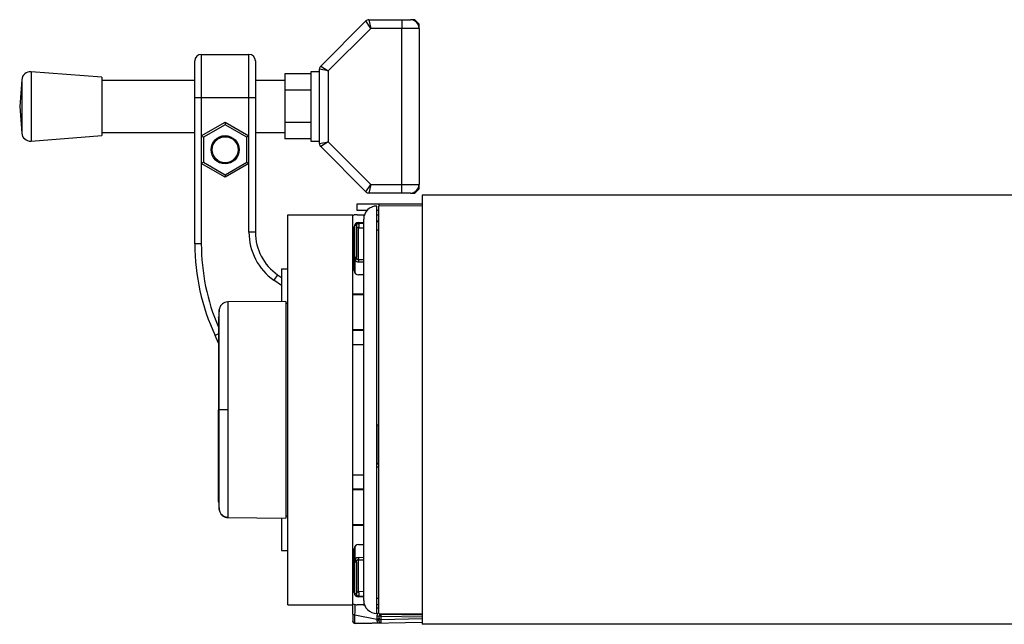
# Model space of a CAD drawing. Header units: millimetres. Extents: x 0 to 420, y 0 to 297.
# Tile 23 of 26: x 278 to 310, y 222 to 242. Entities that reach past the tile are written whole.
import ezdxf

# ---------------------------------------------------------------- set-up
doc = ezdxf.new("R2010")
doc.units = ezdxf.units.MM

msp = doc.modelspace()

# ---------------------------------------------------------------- linework, layer by layer
at = {"color": 7, "linetype": 'Continuous', "lineweight": 25}
for p, q in [((287.4502, 240.0127), (288.9384, 241.5008)), ((289.0986, 241.2569), (288.9384, 241.5008)), ((289.0395, 241.5427), (289.0986, 241.2569)), ((289.0395, 241.5427), (290.1234, 241.5427)), ((290.1234, 241.5427), (290.4092, 241.5427)), ((290.1234, 241.5427), (290.1234, 241.2569)), ((290.5521, 241.5427), (290.4092, 241.5427)), ((290.695, 241.3998), (290.5521, 241.5427)), ((290.695, 241.2569), (290.695, 241.3998)), ((289.0986, 241.2569), (287.6942, 239.8524)), ((290.1234, 241.2569), (289.0986, 241.2569)), ((290.1234, 236.1126), (290.1234, 241.2569)), ((290.695, 241.2569), (290.1234, 241.2569)), ((290.695, 241.2569), (290.695, 236.1126)), ((283.5088, 240.3995), (283.5088, 238.9705)), ((283.5088, 240.3995), (285.0806, 240.3995)), ((285.0806, 238.9705), (285.0806, 240.3995)), ((283.2944, 238.9705), (283.2944, 240.1852)), ((285.295, 240.1852), (285.295, 238.9705)), ((280.2324, 239.6493), (277.8912, 239.8279)), ((277.8912, 239.8279), (277.8912, 237.5415)), ((287.1226, 239.7573), (286.2652, 239.7573)), ((286.2652, 239.7573), (286.2652, 239.221)), ((287.4084, 239.8279), (287.1226, 239.8279)), ((287.1226, 239.8279), (287.1226, 237.5415)), ((287.6942, 239.8524), (287.4084, 239.9116)), ((287.4084, 237.4578), (287.4084, 239.9116)), ((287.4502, 240.0127), (287.6942, 239.8524)), ((287.6942, 239.8524), (287.6942, 237.517)), ((277.5845, 239.5647), (277.5173, 238.6847)), ((277.5845, 239.5647), (277.5845, 237.8048)), ((280.2324, 239.6493), (280.2324, 237.7202)), ((283.2944, 239.5421), (280.2324, 239.5421)), ((286.2652, 239.5421), (285.295, 239.5421)), ((287.1226, 239.221), (286.2652, 239.221)), ((286.2652, 239.221), (286.2652, 238.1485)), ((283.5088, 238.9705), (283.2944, 238.9705)), ((283.2944, 234.1497), (283.2944, 238.9705)), ((283.5088, 238.9705), (283.5088, 237.7095)), ((285.0806, 238.9705), (283.5088, 238.9705)), ((285.0806, 237.7095), (285.0806, 238.9705)), ((285.295, 238.9705), (285.0806, 238.9705)), ((285.295, 238.9705), (285.295, 234.5337)), ((277.5173, 238.6847), (277.5845, 237.8048)), ((283.5088, 237.7095), (284.2947, 238.1633)), ((284.2947, 238.1633), (284.2947, 238.0808)), ((284.2947, 238.1633), (285.0806, 237.7095)), ((287.1226, 238.1485), (286.2652, 238.1485)), ((286.2652, 238.1485), (286.2652, 237.6122)), ((280.2324, 237.8273), (283.2944, 237.8273)), ((284.2947, 238.0808), (283.5802, 237.6683)), ((285.0092, 237.6683), (284.2947, 238.0808)), ((285.295, 237.8273), (286.2652, 237.8273)), ((277.8912, 237.5415), (280.2324, 237.7202)), ((283.5088, 237.7095), (283.5088, 236.802)), ((283.5088, 237.7095), (283.5802, 237.6683)), ((283.5802, 237.6683), (283.5802, 236.8432)), ((285.0806, 237.7095), (285.0092, 237.6683)), ((285.0092, 236.8432), (285.0092, 237.6683)), ((285.0806, 236.802), (285.0806, 237.7095)), ((287.1226, 237.6122), (286.2652, 237.6122)), ((287.1226, 237.5415), (287.4084, 237.5415)), ((287.4084, 237.4578), (287.6942, 237.517)), ((287.6942, 237.517), (287.4502, 237.3568)), ((287.6942, 237.517), (289.0986, 236.1126)), ((288.9384, 235.8686), (287.4502, 237.3568)), ((283.5802, 236.8432), (283.5088, 236.802)), ((284.2947, 236.3482), (283.5088, 236.802)), ((283.5088, 236.802), (283.5088, 234.1497)), ((283.5802, 236.8432), (284.2947, 236.4307)), ((284.2947, 236.4307), (285.0092, 236.8432)), ((285.0806, 236.802), (284.2947, 236.3482)), ((285.0092, 236.8432), (285.0806, 236.802)), ((285.0806, 234.5337), (285.0806, 236.802)), ((284.2947, 236.4307), (284.2947, 236.3482)), ((288.9384, 235.8686), (289.0986, 236.1126)), ((289.0986, 236.1126), (289.0395, 235.8268)), ((290.1234, 235.8268), (289.0395, 235.8268)), ((289.0986, 236.1126), (290.1234, 236.1126)), ((290.1234, 235.8268), (290.1234, 236.1126)), ((290.1234, 236.1126), (290.695, 236.1126)), ((290.4092, 235.8268), (290.1234, 235.8268)), ((290.4092, 235.8268), (290.5521, 235.8268)), ((290.5521, 235.8268), (290.695, 235.9697)), ((290.695, 235.9697), (290.695, 236.1126)), ((319.3761, 235.7553), (290.7965, 235.7553)), ((290.7965, 235.7553), (290.7965, 221.6085)), ((288.6531, 235.2552), (288.6531, 235.4695)), ((288.6531, 235.4695), (289.3676, 235.4695)), ((288.9766, 235.2552), (288.6531, 235.2552)), ((289.2961, 223.1018), (289.2961, 235.3981)), ((289.3676, 235.2552), (289.2961, 235.2552)), ((289.3676, 235.4695), (290.7965, 235.4695)), ((289.3676, 235.4695), (289.3676, 235.3981)), ((290.7965, 235.4111), (289.3676, 235.3981)), ((289.3676, 221.9657), (289.3676, 235.3981)), ((286.3667, 222.2515), (286.3667, 235.1123)), ((286.3667, 235.1123), (288.5102, 235.1123)), ((288.5102, 222.2515), (288.5102, 235.1123)), ((288.6167, 235.1104), (288.5829, 235.111)), ((288.6531, 235.1123), (288.8919, 235.1123)), ((288.6959, 234.8551), (288.8674, 234.8551)), ((288.8674, 222.3944), (288.8674, 234.9694)), ((289.2961, 235.1123), (289.3676, 235.1123)), ((289.3676, 234.8979), (289.2961, 234.8979)), ((289.3676, 234.8772), (289.2961, 234.8772)), ((285.295, 234.5337), (285.0806, 234.5337)), ((288.5531, 233.2689), (288.5531, 234.7122)), ((288.5692, 234.7749), (288.5673, 234.7531)), ((288.6245, 234.7531), (288.5673, 234.7531)), ((288.5673, 234.7531), (288.5673, 233.7014)), ((288.6245, 234.7531), (288.6245, 233.7014)), ((288.8674, 234.8201), (288.6978, 234.8246)), ((288.6978, 233.6254), (288.6978, 234.6833)), ((288.6978, 234.6833), (288.8674, 234.6788)), ((289.3676, 234.6042), (289.2961, 234.6042)), ((283.5088, 234.1497), (283.2944, 234.1497)), ((288.6245, 233.7014), (288.5673, 233.7014)), ((288.5829, 233.1815), (288.5829, 233.6111)), ((288.8674, 233.6293), (288.6978, 233.6254)), ((288.6984, 233.5556), (288.8674, 233.5595)), ((286.1524, 233.3261), (286.1524, 232.2525)), ((286.1524, 233.3261), (286.3667, 233.3261)), ((286.0262, 233.1291), (285.9033, 232.9535)), ((286.1524, 232.779), (285.9033, 232.9535)), ((286.0262, 233.1291), (286.1524, 233.0407)), ((288.8674, 233.126), (288.6959, 233.126)), ((286.2953, 232.2537), (284.3816, 232.237)), ((286.2953, 232.2537), (286.2953, 225.1101)), ((288.8674, 232.4901), (288.5102, 232.4901)), ((288.8674, 232.4687), (288.5102, 232.4687)), ((288.5829, 232.4687), (288.5829, 232.4901)), ((286.3667, 232.1829), (286.2953, 232.1841)), ((288.5102, 231.3255), (288.8674, 231.3255)), ((288.5102, 231.3041), (288.8674, 231.3041)), ((284.0801, 231.1844), (283.9638, 231.1302)), ((284.0804, 230.8803), (283.9638, 231.1302)), ((288.8674, 230.8254), (288.5102, 230.8254)), ((284.1, 228.6819), (284.0804, 228.6819)), ((289.3676, 228.1742), (289.2961, 228.1742)), ((289.3533, 226.8875), (289.3533, 228.1742)), ((289.3676, 226.7936), (289.2961, 226.7936)), ((288.5102, 226.5384), (288.8674, 226.5384)), ((288.8674, 226.0597), (288.5102, 226.0597)), ((288.8674, 226.0383), (288.5102, 226.0383)), ((284.3512, 225.1335), (284.3807, 225.1297)), ((284.3816, 225.1268), (286.2953, 225.1101)), ((286.1524, 225.1113), (286.1524, 224.0377)), ((286.2953, 225.1796), (286.3667, 225.1809)), ((288.5102, 224.8951), (288.8674, 224.8951)), ((288.5102, 224.8737), (288.8674, 224.8737)), ((288.5829, 224.8737), (288.5829, 224.8951)), ((288.5829, 223.7527), (288.5829, 224.1822)), ((288.6959, 224.2378), (288.8674, 224.2378)), ((286.1524, 224.0377), (286.3667, 224.0377)), ((288.5531, 222.6516), (288.5531, 224.0949)), ((288.8674, 223.8043), (288.6984, 223.8082)), ((288.6245, 223.6624), (288.5673, 223.6624)), ((288.5673, 223.6624), (288.5673, 222.6106)), ((288.6245, 223.6624), (288.6245, 222.6106)), ((288.6978, 222.6805), (288.6978, 223.7384)), ((288.6978, 223.7384), (288.8674, 223.7344)), ((289.2961, 221.9657), (289.2961, 223.1018)), ((288.6245, 222.6106), (288.5673, 222.6106)), ((288.5673, 222.6106), (288.5691, 222.59)), ((288.8674, 222.5087), (288.6959, 222.5087)), ((288.8674, 222.6849), (288.6978, 222.6805)), ((288.6978, 222.5392), (288.8674, 222.5436)), ((286.3667, 222.2515), (288.5102, 222.2515)), ((288.5102, 221.9434), (288.5102, 222.2515)), ((288.8919, 222.2515), (288.6531, 222.2515)), ((288.9007, 222.2289), (288.7923, 222.2515)), ((289.2961, 222.4658), (289.3676, 222.4658)), ((289.3676, 222.2515), (289.2961, 222.2515)), ((288.5102, 221.9434), (288.5102, 221.7113)), ((288.5791, 221.9256), (289.2986, 221.7755)), ((288.5791, 221.6414), (288.5791, 221.9256)), ((289.3676, 222.1314), (289.2961, 222.1464)), ((289.3676, 221.9657), (290.7965, 221.9527)), ((289.3676, 221.8644), (289.3676, 221.8315)), ((290.7965, 221.9122), (289.4403, 221.9358)), ((289.4403, 221.7611), (289.4403, 221.8791)), ((289.4403, 221.8791), (290.7965, 221.8555)), ((288.5102, 221.7113), (288.5102, 221.7091)), ((288.5829, 221.6414), (288.5791, 221.6414)), ((288.5829, 221.6376), (290.7965, 221.6763)), ((289.2986, 221.7755), (289.2986, 221.7508)), ((289.3676, 221.8315), (289.3676, 221.733)), ((290.7965, 221.7848), (289.4403, 221.7611)), ((319.3761, 221.6085), (290.7965, 221.6085))]:
    msp.add_line(p, q, dxfattribs=at)
at = {"color": 7, "linetype": 'Continuous', "lineweight": 25, "flags": 128}
for points in [[(284.3817, 228.682), (284.33, 228.682), (284.2801, 228.682), (284.2337, 228.6819), (284.1922, 228.6819), (284.157, 228.6819), (284.1294, 228.6819), (284.1102, 228.6819), (284.1, 228.6819)], [(289.3676, 226.8846), (289.3576, 226.8865), (289.3366, 226.8919), (289.3194, 226.8985), (289.3066, 226.9059), (289.2988, 226.9139), (289.2961, 226.9222)]]:
    msp.add_lwpolyline(points, dxfattribs=at)
at = {"color": 7, "linetype": 'Continuous', "lineweight": 25}
for radius in [0.4644, 0.4287]:
    msp.add_circle((284.2947, 237.2558), radius, dxfattribs=at)
for centre, radius, start, end in [((289.0395, 241.3998), 0.1429, 90, 135), ((290.4092, 241.2569), 0.2858, 0, 90), ((283.5088, 240.1852), 0.2143, 90, 180), ((285.0806, 240.1852), 0.2143, 0, 90), ((277.8695, 239.5429), 0.2858, 85.63709, 175.63709), ((287.5513, 239.9116), 0.1429, 135, 180), ((277.8695, 237.8265), 0.2858, 184.36291, 274.36291), ((287.5513, 237.4578), 0.1429, 180, 225), ((289.0395, 235.9697), 0.1429, 225, 270), ((290.4092, 236.1126), 0.2858, 270, 0), ((289.2961, 234.9694), 0.4287, 90, 180), ((288.6531, 234.755), 0.3572, 90, 113.57818), ((288.5816, 235.0396), 0.0714, 89, 133.69285), ((288.6959, 234.7122), 0.1429, 90, 180), ((288.5406, 235.1053), 0.0427, 0.14666, 7.719), ((289.0448, 234.8424), 0.3475, 177.90331, 182.93445), ((287.0098, 234.5337), 1.9291, 180, 235), ((287.0098, 234.5337), 1.7148, 180, 235), ((289.1355, 235.4771), 0.841, 231.00532, 233.89864), ((288.6959, 234.7531), 0.0714, 88.5, 180), ((288.6952, 234.754), 0.0707, 180.66164, 272.10274), ((288.5689, 234.7539), 0.147, 331.27083, 28.72917), ((290.4393, 234.1497), 7.1449, 180, 205), ((290.4393, 234.1497), 6.9305, 180, 203.30097), ((289.9627, 231.8578), 2.2311, 126.35746, 128.20229), ((290.2524, 233.6044), 1.5547, 179.22369, 181.79872), ((288.6959, 233.2689), 0.1429, 180, 270), ((284.3837, 225.4267), 0.2854, 186.17949, 269.5857), ((288.6959, 224.0949), 0.1429, 90, 180), ((290.2524, 223.7594), 1.5547, 178.20128, 180.77631), ((289.9627, 225.506), 2.2311, 231.79771, 233.64254), ((288.6959, 222.6516), 0.1429, 180, 270), ((289.1355, 221.8867), 0.841, 126.10136, 128.99468), ((288.6952, 222.6098), 0.0707, 87.89726, 179.33836), ((288.6959, 222.6106), 0.0714, 180, 271.5), ((288.9938, 222.5218), 0.2965, 176.63295, 182.52929), ((288.5689, 222.6099), 0.147, 331.27083, 28.72917), ((288.6531, 222.6087), 0.3572, 246.42182, 270), ((289.2961, 222.3944), 0.4287, 180, 270), ((288.5635, 222.0077), 0.0835, 230.35336, 280.79893), ((289.3142, 221.7711), 0.1074, 60.23811, 98.91748), ((289.439, 221.8644), 0.0714, 154.07066, 180), ((289.439, 221.8644), 0.0714, 89, 154.07066), ((289.8546, 222.0977), 0.4664, 196.48057, 200.70121), ((289.7263, 221.9553), 0.2867, 178.05466, 183.89129), ((289.3767, 221.9075), 0.0696, 335.95366, 24.04634), ((288.5816, 221.7091), 0.0714, 180, 271), ((289.3143, 221.6935), 0.0835, 50.35336, 100.79893), ((289.3143, 221.6687), 0.0835, 50.35336, 100.79893), ((289.4385, 221.832), 0.0709, 180.45213, 271.42472)]:
    msp.add_arc(centre, radius, start, end, dxfattribs=at)
for centre, major_axis, ratio, start_param, end_param in [((288.6947, 233.7016), (-0.0119, 0.1456), 0.9778629, 2.1596214, 3.0845486), ((288.6959, 233.7016), (-0.0041, 0.0761), 0.9372733, 2.1855017, 3.1104289), ((288.6947, 223.6622), (0.0119, 0.1456), 0.9778629, 0.0570441, 0.9819713), ((288.6959, 223.6622), (0.0041, 0.0761), 0.9372733, 0.0311638, 0.956091), ((288.5816, 222.2902), (0.0146, 1.4567), 0.0008219, 4.4594228, 4.6906264), ((289.2961, 222.1411), (-0.0146, 1.4628), 0.0008151, 1.7521648, 1.8234209), ((239.5062, 227.927), (175.4002, 1.2883), 0.0394615, 4.9956832, 5.0001454), ((288.5816, 228.7836), (-0.0012, 7.146), 0.0000153, 3.1415929, 3.1741129), ((289.439, 228.7985), (-0.0012, 7.146), 0.0000153, 3.186618, 3.3160992)]:
    msp.add_ellipse(centre, major_axis=major_axis, ratio=ratio, start_param=start_param, end_param=end_param, dxfattribs=at)
for points, knots in [([(288.5673, 233.7014), (288.5679, 233.6856), (288.569, 233.6548), (288.5783, 233.6254), (288.5829, 233.6111)], [0, 0, 0, 0, 0.5136517, 1, 1, 1, 1]), ([(288.64, 233.6546), (288.6355, 233.6618), (288.6265, 233.6762), (288.6252, 233.6931), (288.6245, 233.7014)], [0, 0, 0, 0, 0.50426606, 1, 1, 1, 1]), ([(284.1003, 231.9847), (284.0961, 231.9428), (284.0877, 231.8593), (284.0828, 231.7754), (284.0804, 231.7336)], [0, 0, 0, 0, 0.5005685, 1, 1, 1, 1]), ([(284.3803, 232.235), (284.3474, 232.2321), (284.286, 232.2265), (284.2114, 232.1828), (284.16, 232.1324), (284.128, 232.0817), (284.1103, 232.0363), (284.1019, 232.0002), (284.0999, 231.9799), (284.0991, 231.9718)], [0, 0, 0, 0, 0.2316109, 0.431758, 0.5981677, 0.7386349, 0.8537726, 0.9421464, 1, 1, 1, 1]), ([(284.1, 228.6819), (284.1, 228.8674), (284.1, 229.2383), (284.0999, 229.7792), (284.1, 230.2885), (284.1, 230.753), (284.1, 231.1576), (284.1001, 231.4931), (284.1, 231.7484), (284.0999, 231.9082), (284.1, 231.9806), (284.1, 231.9739), (284.1, 231.9718)], [0, 0, 0, 0, 0.1074097, 0.2148222, 0.322236, 0.4296485, 0.5370744, 0.6444986, 0.7519239, 0.8593504, 0.9566299, 1, 1, 1, 1]), ([(284.3816, 232.227), (284.3817, 232.2293), (284.3817, 232.2368), (284.3817, 232.1589), (284.3816, 231.9877), (284.3818, 231.7135), (284.3816, 231.3518), (284.3816, 230.9176), (284.3817, 230.4158), (284.3816, 229.8695), (284.3816, 229.2845), (284.3817, 228.8847), (284.3817, 228.682)], [0, 0, 0, 0, 0.0425476, 0.1409428, 0.2467955, 0.3557179, 0.4615695, 0.5704907, 0.6763419, 0.7852629, 0.8910974, 1, 1, 1, 1]), ([(284.0804, 231.7171), (284.0804, 231.7198), (284.0804, 231.7275), (284.0804, 231.5977), (284.0804, 231.3371), (284.0804, 230.9604), (284.0804, 230.4829), (284.0804, 229.9286), (284.0804, 229.3194), (284.0804, 228.8942), (284.0804, 228.6819)], [0, 0, 0, 0, 0.0718083, 0.2046638, 0.3367246, 0.4694783, 0.6020078, 0.7343695, 0.8673384, 1, 1, 1, 1]), ([(284.0804, 225.6467), (284.0804, 225.644), (284.0804, 225.6362), (284.0804, 225.7661), (284.0804, 226.0267), (284.0804, 226.4033), (284.0804, 226.8809), (284.0804, 227.4352), (284.0804, 228.0444), (284.0804, 228.4696), (284.0804, 228.6819)], [0, 0, 0, 0, 0.071829, 0.2046816, 0.3367394, 0.4694901, 0.6020167, 0.7343754, 0.8673414, 1, 1, 1, 1]), ([(284.0999, 225.392), (284.1, 225.3898), (284.1, 225.3829), (284.0999, 225.4555), (284.1, 225.6154), (284.1001, 225.8707), (284.1, 226.2062), (284.1, 226.6108), (284.1, 227.0753), (284.0999, 227.5845), (284.1, 228.1255), (284.1, 228.4964), (284.1, 228.6819)], [0, 0, 0, 0, 0.04519697, 0.14229069, 0.24951199, 0.35673221, 0.46395128, 0.57117195, 0.6783794, 0.78558802, 0.8927954, 1, 1, 1, 1]), ([(284.3817, 228.682), (284.3817, 228.485), (284.3816, 228.0852), (284.3816, 227.505), (284.3817, 226.9531), (284.3817, 226.455), (284.3816, 226.0158), (284.3818, 225.6563), (284.3816, 225.3784), (284.3817, 225.2071), (284.3817, 225.1276), (284.3817, 225.135), (284.3816, 225.1373)], [0, 0, 0, 0, 0.1058464, 0.2147623, 0.3206097, 0.4295267, 0.5353744, 0.6442917, 0.7501405, 0.8590591, 0.9551732, 1, 1, 1, 1]), ([(284.0804, 225.6302), (284.0828, 225.5884), (284.0877, 225.5045), (284.0961, 225.4209), (284.1003, 225.3791)], [0, 0, 0, 0, 0.4993736, 1, 1, 1, 1]), ([(284.0992, 225.392), (284.0994, 225.3895), (284.1002, 225.3779), (284.1068, 225.3348), (284.1339, 225.2625), (284.2015, 225.1852), (284.2895, 225.1352), (284.3523, 225.1314), (284.3807, 225.1297)], [0, 0, 0, 0, 0.01847736, 0.08582144, 0.30546512, 0.55831355, 0.80021053, 1, 1, 1, 1]), ([(288.5829, 223.7527), (288.5784, 223.7388), (288.5691, 223.7094), (288.5679, 223.6786), (288.5673, 223.6624)], [0, 0, 0, 0, 0.473257, 1, 1, 1, 1]), ([(288.6245, 223.6624), (288.6252, 223.6709), (288.6266, 223.6878), (288.6356, 223.7021), (288.64, 223.7092)], [0, 0, 0, 0, 0.5084988, 1, 1, 1, 1]), ([(289.3676, 221.9946), (289.3664, 221.994), (289.3516, 221.9857), (289.3265, 221.9644), (289.3019, 221.9234), (289.299, 221.8926), (289.2976, 221.8773)], [0, 0, 0, 0, 0.0277768, 0.3526321, 0.6771025, 1, 1, 1, 1]), ([(289.3748, 221.8957), (289.3758, 221.897), (289.3779, 221.8997), (289.3853, 221.8956), (289.3999, 221.8885), (289.4098, 221.8847), (289.4204, 221.8819), (289.4292, 221.8804), (289.4356, 221.8796), (289.4388, 221.8793), (289.4401, 221.8792), (289.4403, 221.8791)], [0, 0, 0, 0, 0.323343, 0.6499724, 0.7362313, 0.8229725, 0.8880053, 0.9381719, 0.9726728, 0.9963383, 1, 1, 1, 1]), ([(289.3802, 221.9656), (289.3815, 221.9635), (289.3871, 221.955), (289.3935, 221.9419), (289.3983, 221.929), (289.3983, 221.9237), (289.3972, 221.9223), (289.3969, 221.9221), (289.3969, 221.9221)], [0, 0, 0, 0, 0.0924778, 0.371071, 0.6499635, 0.9338056, 0.9875598, 1, 1, 1, 1]), ([(288.5791, 221.6414), (288.5722, 221.6423), (288.5584, 221.6439), (288.5401, 221.6533), (288.5247, 221.6672), (288.5132, 221.6868), (288.5102, 221.7025), (288.5102, 221.7111), (288.5102, 221.7113)], [0, 0, 0, 0, 0.1679428, 0.3353029, 0.5164487, 0.7333953, 0.9947379, 1, 1, 1, 1]), ([(289.2986, 221.7508), (289.3001, 221.7338), (289.3031, 221.6992), (289.3234, 221.6704), (289.3338, 221.6556)], [0, 0, 0, 0, 0.4885692, 1, 1, 1, 1]), ([(289.3338, 221.6556), (289.3458, 221.6559), (289.3745, 221.6565), (289.4105, 221.658), (289.4316, 221.6593), (289.4401, 221.6598), (289.4403, 221.6598)], [0, 0, 0, 0, 0.291984, 0.6959149, 0.9948299, 1, 1, 1, 1]), ([(289.4403, 221.6598), (289.4354, 221.66), (289.4225, 221.6606), (289.4019, 221.6687), (289.3828, 221.6854), (289.37, 221.7079), (289.3684, 221.7246), (289.3676, 221.733)], [0, 0, 0, 0, 0.1198481, 0.3183141, 0.5328656, 0.7630213, 1, 1, 1, 1])]:
    msp.add_open_spline(points, degree=3, knots=knots, dxfattribs=at)

doc.saveas('drawing.dxf')
